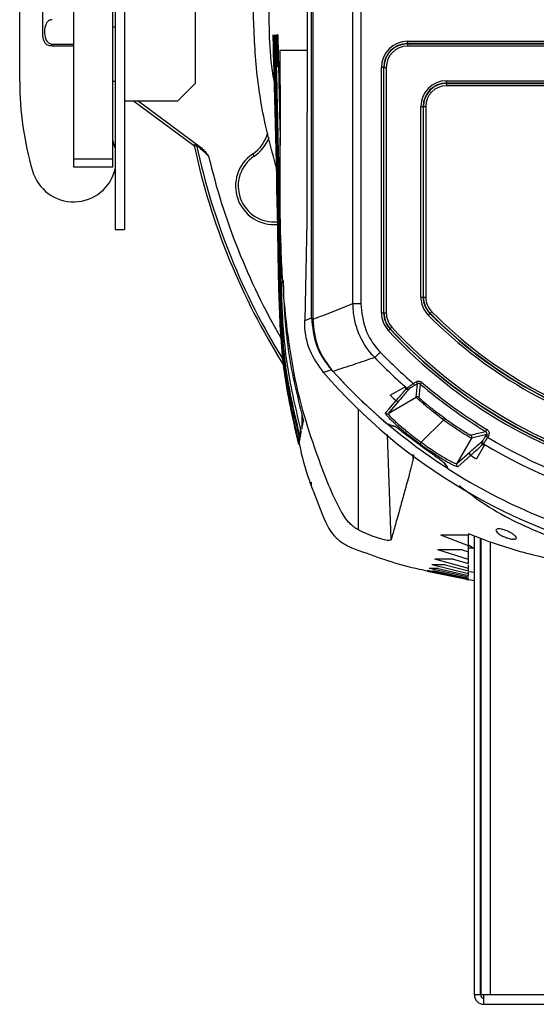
# Model space of a CAD drawing. Header units: millimetres. Extents: x 26 to 182, y 63 to 258.
# Tile 19 of 33: x 156.51 to 163.14, y 136.68 to 149.32. Entities that reach past the tile are written whole.
import ezdxf

# ---------------------------------------------------------------- set-up
doc = ezdxf.new("R2010")
doc.units = ezdxf.units.MM

msp = doc.modelspace()

# ---------------------------------------------------------------- linework, layer by layer
at = {"color": 7, "linetype": 'Continuous', "lineweight": 25}
for p, q in [((157.733, 152.425), (157.733, 146.625)), ((157.853, 152.425), (157.853, 146.625)), ((158.763, 148.502), (158.763, 150.548)), ((160.253, 145.491), (160.253, 150.542)), ((160.272, 145.473), (160.272, 150.522)), ((160.784, 145.675), (160.784, 150.01)), ((160.884, 150.01), (160.884, 145.675)), ((156.803, 149.095), (156.803, 149.955)), ((156.506, 148.53), (156.506, 149.525)), ((157.203, 147.527), (157.203, 149.525)), ((157.703, 147.527), (157.703, 149.525)), ((160.195, 149.525), (160.192, 146.725)), ((157.703, 149.225), (157.733, 149.225)), ((159.815, 148.71), (159.806, 149.125)), ((156.923, 148.98), (156.923, 149.004)), ((156.923, 149.004), (157.203, 149.004)), ((161.484, 149.04), (173.061, 149.04)), ((161.484, 149.01), (161.484, 149.04)), ((173.061, 149.01), (161.484, 149.01)), ((161.484, 149.01), (161.484, 149.007)), ((161.484, 149.007), (173.061, 149.007)), ((161.484, 149.007), (161.484, 148.977)), ((156.923, 148.98), (157.203, 148.98)), ((159.77, 148.75), (159.766, 148.91)), ((173.061, 148.977), (161.484, 148.977)), ((161.149, 145.556), (161.149, 148.705)), ((161.178, 148.705), (161.149, 148.705)), ((161.178, 148.705), (161.178, 145.556)), ((161.182, 148.705), (161.178, 148.705)), ((161.182, 145.556), (161.182, 148.705)), ((161.182, 148.705), (161.211, 148.705)), ((161.211, 148.705), (161.211, 145.556)), ((157.703, 148.53), (157.733, 148.53)), ((158.536, 148.275), (158.763, 148.502)), ((159.774, 148.593), (159.841, 145.607)), ((161.984, 148.503), (161.984, 148.533)), ((161.984, 148.533), (172.561, 148.533)), ((161.984, 148.503), (161.984, 148.5)), ((172.561, 148.503), (161.984, 148.503)), ((161.984, 148.5), (161.984, 148.47)), ((161.984, 148.5), (172.561, 148.5)), ((172.561, 148.47), (161.984, 148.47)), ((157.853, 148.275), (158.536, 148.275)), ((157.968, 148.275), (158.737, 147.705)), ((158.025, 148.275), (158.839, 147.672)), ((161.656, 148.205), (161.685, 148.205)), ((161.656, 145.757), (161.656, 148.205)), ((161.685, 148.205), (161.685, 145.757)), ((161.689, 148.205), (161.685, 148.205)), ((161.689, 145.757), (161.689, 148.205)), ((161.689, 148.205), (161.718, 148.205)), ((161.718, 148.205), (161.718, 145.757)), ((157.726, 147.683), (157.703, 147.769)), ((158.737, 147.705), (158.766, 147.723)), ((157.726, 147.683), (157.733, 147.659)), ((158.777, 147.705), (158.749, 147.687)), ((157.703, 147.527), (157.203, 147.527)), ((157.203, 147.425), (157.203, 147.527)), ((157.703, 147.425), (157.703, 147.527)), ((159.495, 147.593), (159.514, 147.564)), ((157.703, 147.425), (157.203, 147.425)), ((160.192, 146.725), (160.166, 145.458)), ((157.733, 146.625), (157.853, 146.625)), ((161.656, 145.757), (161.685, 145.757)), ((161.685, 145.757), (161.689, 145.757)), ((161.689, 145.757), (161.718, 145.757)), ((159.841, 145.607), (159.86, 145.395)), ((160.784, 145.675), (160.884, 145.675)), ((161.149, 145.556), (161.178, 145.556)), ((161.178, 145.556), (161.182, 145.556)), ((161.182, 145.556), (161.211, 145.556)), ((161.774, 145.549), (161.772, 145.547)), ((161.262, 145.35), (161.26, 145.348)), ((160.511, 144.822), (160.407, 144.788)), ((161.262, 144.497), (161.444, 144.602)), ((161.504, 144.577), (161.504, 144.577)), ((161.559, 144.649), (161.598, 144.671)), ((161.613, 144.645), (161.574, 144.623)), ((161.598, 144.472), (161.613, 144.645)), ((161.236, 144.264), (161.598, 144.472)), ((161.374, 144.425), (161.236, 144.264)), ((160.126, 144.27), (160.129, 144.068)), ((160.105, 144.095), (160.108, 143.957)), ((161.224, 144.131), (161.223, 144.132)), ((161.661, 143.894), (161.946, 144.178)), ((161.946, 144.178), (161.947, 144.18)), ((160.093, 143.969), (160.095, 143.891)), ((162.306, 143.946), (162.118, 143.62)), ((162.498, 143.993), (162.306, 143.946)), ((162.486, 143.973), (162.498, 143.993)), ((162.524, 143.978), (162.512, 143.958)), ((160.088, 143.895), (160.092, 143.878)), ((161.661, 143.893), (161.661, 143.894)), ((162.471, 143.853), (162.371, 143.68)), ((162.441, 143.905), (162.442, 143.906)), ((161.562, 143.734), (161.558, 143.684)), ((162.118, 143.62), (162.284, 143.767)), ((162.129, 143.58), (162.295, 143.726)), ((162.007, 143.552), (162, 143.559)), ((162.268, 142.702), (161.913, 142.702)), ((162.268, 142.565), (161.913, 142.702)), ((162.268, 142.722), (162.317, 142.703)), ((162.268, 142.722), (162.268, 142.702)), ((162.268, 142.722), (162.268, 142.702)), ((162.317, 142.702), (162.354, 142.687)), ((162.343, 136.801), (162.343, 142.692)), ((162.268, 142.487), (162.268, 142.564)), ((162.423, 136.801), (162.423, 142.663)), ((162.428, 142.661), (162.428, 136.801)), ((162.857, 142.65), (162.838, 142.65)), ((162.186, 142.514), (161.876, 142.514)), ((162.268, 142.388), (161.876, 142.514)), ((162.186, 142.514), (162.268, 142.487)), ((162.343, 142.534), (162.268, 142.534)), ((162.428, 142.534), (162.423, 142.534)), ((161.967, 142.32), (161.795, 142.32)), ((162.268, 142.206), (161.795, 142.32)), ((162.07, 142.395), (161.835, 142.395)), ((162.268, 142.276), (161.835, 142.395)), ((161.967, 142.32), (162.268, 142.245)), ((162.07, 142.395), (162.268, 142.339)), ((162.268, 142.339), (162.268, 142.388)), ((162.268, 142.128), (161.736, 142.236)), ((162.268, 142.137), (161.743, 142.247)), ((161.758, 142.236), (162.268, 142.132)), ((161.88, 142.273), (161.763, 142.273)), ((162.268, 142.162), (161.763, 142.273)), ((161.81, 142.247), (162.268, 142.15)), ((161.88, 142.273), (162.268, 142.186)), ((162.268, 142.245), (162.268, 142.276)), ((162.343, 142.221), (162.268, 142.233)), ((162.268, 142.206), (162.268, 142.227)), ((162.268, 142.185), (162.268, 142.205)), ((162.268, 142.162), (162.268, 142.168)), ((162.241, 142.133), (162.268, 142.127)), ((162.343, 142.115), (162.268, 142.127)), ((162.423, 136.801), (162.343, 136.801)), ((162.463, 136.801), (162.428, 136.801)), ((162.463, 136.681), (162.463, 136.801)), ((162.548, 136.801), (162.463, 136.801)), ((171.958, 136.801), (162.548, 136.801)), ((162.463, 136.681), (172.043, 136.681))]:
    msp.add_line(p, q, dxfattribs=at)
at = {"color": 1, "linetype": 'Continuous', "lineweight": 25}
for p, q in [((160.854, 142.768), (160.854, 144.316)), ((161.273, 142.641), (161.226, 143.993)), ((161.558, 143.684), (161.557, 143.738)), ((160.253, 143.335), (160.253, 143.38)), ((162.276, 142.574), (162.333, 142.534)), ((162.548, 142.616), (162.548, 136.801))]:
    msp.add_line(p, q, dxfattribs=at)
at = {"color": 7, "linetype": 'Continuous', "lineweight": 25, "flags": 128}
for points in [[(160.166, 145.458), (160.179, 145.463), (160.253, 145.491)], [(161.751, 145.526), (161.755, 145.529), (161.759, 145.533), (161.762, 145.537), (161.765, 145.54), (161.768, 145.543), (161.77, 145.545), (161.771, 145.546), (161.772, 145.547)], [(161.796, 145.57), (161.792, 145.566), (161.788, 145.562), (161.784, 145.559), (161.781, 145.555), (161.778, 145.553), (161.776, 145.551), (161.775, 145.549), (161.774, 145.549)], [(161.238, 145.328), (161.242, 145.332), (161.246, 145.335), (161.25, 145.339), (161.253, 145.342), (161.256, 145.344), (161.258, 145.346), (161.259, 145.348), (161.26, 145.348)], [(161.262, 145.35), (161.263, 145.351), (161.264, 145.352), (161.266, 145.354), (161.269, 145.357), (161.272, 145.36), (161.276, 145.363), (161.28, 145.367), (161.284, 145.371)], [(161.064, 144.981), (161.066, 144.983), (161.07, 144.987), (161.077, 144.994), (161.086, 145.003), (161.097, 145.013), (161.109, 145.025), (161.122, 145.037), (161.136, 145.05)], [(161.469, 144.58), (161.471, 144.583), (161.476, 144.588)], [(161.511, 144.585), (161.507, 144.581), (161.504, 144.577)], [(161.559, 144.649), (161.562, 144.644), (161.565, 144.639), (161.567, 144.634), (161.57, 144.63), (161.571, 144.627), (161.573, 144.625), (161.574, 144.623), (161.574, 144.623)], [(161.598, 144.671), (161.601, 144.666), (161.603, 144.661), (161.606, 144.657), (161.608, 144.653), (161.61, 144.65), (161.612, 144.647), (161.612, 144.646), (161.613, 144.645)], [(161.667, 144.665), (161.663, 144.66), (161.659, 144.656), (161.656, 144.652), (161.653, 144.649), (161.651, 144.646), (161.649, 144.644), (161.648, 144.642), (161.647, 144.642)], [(161.201, 144.267), (161.204, 144.269), (161.212, 144.279), (161.244, 144.317), (161.339, 144.428)], [(162.503, 144.06), (162.5, 144.055), (162.497, 144.05), (162.494, 144.045), (162.492, 144.042), (162.49, 144.038), (162.489, 144.036), (162.488, 144.034), (162.487, 144.034)], [(162.512, 143.958), (162.507, 143.961), (162.502, 143.964), (162.498, 143.966), (162.494, 143.968), (162.49, 143.97), (162.488, 143.972), (162.486, 143.973), (162.486, 143.973)], [(162.524, 143.978), (162.519, 143.981), (162.514, 143.984), (162.509, 143.987), (162.505, 143.989), (162.502, 143.991), (162.5, 143.992), (162.498, 143.993), (162.498, 143.993)], [(162.442, 143.906), (162.446, 143.909), (162.45, 143.913)], [(162.461, 143.872), (162.458, 143.87), (162.452, 143.865)], [(161.957, 143.63), (161.952, 143.635), (161.948, 143.639)]]:
    msp.add_lwpolyline(points, dxfattribs=at)
at = {"color": 7, "linetype": 'Continuous', "lineweight": 25}
for centre, radius, start, end in [((156.923, 149.095), 0.12, 180, 230.3213), ((161.484, 148.705), 0.335, 90, 180), ((161.484, 148.705), 0.305, 90, 180), ((161.484, 148.705), 0.302, 90, 180), ((161.484, 148.705), 0.272, 90, 180), ((160.648, 148.53), 4.142, 180, 196.1639), ((161.984, 148.205), 0.328, 90, 180), ((161.984, 148.205), 0.298, 90, 180), ((161.984, 148.205), 0.295, 90, 180), ((161.984, 148.205), 0.265, 90, 180), ((159.221, 148), 0.491, 303.9788, 344.2037), ((158.748, 147.699), 0.03, 12.1315, 53.4434), ((159.221, 148), 0.525, 303.9788, 338.7699), ((167.253, 149.525), 8.7, 192.1966, 212.1723), ((159.772, 147.182), 0.495, 123.9788, 275.1574), ((159.772, 147.182), 0.461, 123.9788, 275.4425), ((157.198, 147.53), 0.55, 196.1639, 346.4626), ((161.984, 145.757), 0.328, 180, 224.8225), ((161.984, 145.757), 0.298, 180, 224.8225), ((161.984, 145.757), 0.295, 180, 224.8225), ((161.984, 145.757), 0.265, 180, 224.8225), ((161.484, 145.556), 0.335, 180, 222.8425), ((161.484, 145.556), 0.305, 180, 222.8425), ((161.484, 145.556), 0.302, 180, 222.8425), ((161.484, 145.556), 0.272, 180, 222.8425), ((165.937, 149.686), 5.902, 224.8225, 256.9356), ((165.937, 149.686), 5.872, 224.8225, 256.9356), ((165.937, 149.686), 5.869, 224.8225, 256.9356), ((165.937, 149.686), 5.839, 224.8225, 256.9356), ((165.937, 149.686), 6.409, 222.8425, 257.4871), ((165.937, 149.686), 6.379, 222.8425, 257.4871), ((165.937, 149.686), 6.376, 222.8425, 257.4871), ((165.937, 149.686), 6.346, 222.8425, 257.4871), ((165.937, 149.686), 6.774, 223.9931, 228.811), ((165.937, 149.686), 6.674, 223.9931, 229.0051), ((165.915, 149.706), 7.285, 222.1027, 237.4471), ((165.937, 149.686), 7.285, 222.0772, 229.6774), ((165.937, 149.686), 6.785, 228.5328, 228.8121), ((161.496, 144.611), 0.03, 228.7914, 299.9237), ((185.481, 142.429), 23.936, 174.695, 175.109), ((165.937, 149.686), 6.622, 229.6191, 238.6015), ((165.937, 149.686), 6.592, 229.6191, 238.6015), ((165.937, 149.686), 6.985, 227.9834, 228.8305), ((161.613, 144.446), 0.03, 50.4772, 119.9882), ((161.359, 144.451), 0.03, 228.8111, 299.9211), ((161.221, 144.29), 0.03, 228.8268, 299.9248), ((162.28, 143.961), 0.03, 330.0194, 57.4138), ((165.937, 149.686), 6.674, 239.1213, 257.1662), ((162.476, 143.898), 0.03, 150.095, 239.0968), ((165.937, 149.686), 6.785, 239.0916, 239.2786), ((165.937, 149.686), 6.774, 239.1206, 257.1662), ((162.31, 143.752), 0.03, 150.094, 238.5444), ((165.937, 149.686), 6.985, 238.5686, 239.2993), ((162.144, 143.605), 0.03, 150.0939, 238.0248), ((165.937, 149.686), 7.285, 237.3559, 257.7013), ((162.463, 136.801), 0.12, 180, 270), ((162.463, 136.801), 0.04, 180, 270)]:
    msp.add_arc(centre, radius, start, end, dxfattribs=at)
at = {"color": 1, "linetype": 'Continuous', "lineweight": 25}
for centre, radius, start, end in [((167.253, 149.525), 8.669, 192.1189, 211.8928), ((167.253, 149.525), 8.549, 193.2403, 210.1297), ((161.341, 144.123), 0.0295, 230.0518, 253.3779)]:
    msp.add_arc(centre, radius, start, end, dxfattribs=at)
at = {"color": 7, "linetype": 'Continuous', "lineweight": 25}
msp.add_ellipse((165.915, 149.56), major_axis=(0, 7.289), ratio=0.9998, start_param=2.28456, end_param=2.925304, dxfattribs=at)
for points, knots in [([(159.8, 147.424), (159.75, 147.609), (159.631, 148.043), (159.527, 148.747), (159.511, 149.265), (159.503, 149.525)], [0, 0, 0, 0, 0.269754, 0.633599, 1, 1, 1, 1]), ([(159.704, 149.525), (159.705, 149.193), (159.706, 148.844), (159.775, 148.504), (159.778, 148.487)], [0, 0, 0, 0, 0.950911, 1, 1, 1, 1]), ([(156.923, 149.317), (156.917, 149.317), (156.905, 149.316), (156.885, 149.308), (156.862, 149.292), (156.832, 149.245), (156.821, 149.167), (156.828, 149.092), (156.853, 149.043), (156.87, 149.023), (156.891, 149.01), (156.908, 149.004), (156.919, 149.004), (156.923, 149.004)], [0, 0, 0, 0, 0.033369, 0.066612, 0.121624, 0.217638, 0.475938, 0.75123, 0.823901, 0.896956, 0.938267, 0.979939, 1, 1, 1, 1]), ([(160.09, 143.865), (160.023, 144.155), (159.889, 144.732), (159.835, 145.617), (159.814, 147.08), (159.784, 148.249), (159.762, 149.125)], [0, 0, 0, 0, 0.1683824, 0.3360771, 0.5021051, 1, 1, 1, 1]), ([(159.764, 149.125), (159.77, 148.834), (159.784, 148.253), (159.803, 147.382), (159.825, 146.51), (159.836, 145.635), (159.889, 144.755), (160.022, 144.182), (160.088, 143.895)], [0, 0, 0, 0, 0.166025, 0.33205, 0.498075, 0.664156, 0.832292, 1, 1, 1, 1]), ([(159.861, 145.45), (159.856, 145.508), (159.825, 145.858), (159.833, 146.501), (159.805, 147.376), (159.788, 148.25), (159.775, 148.833), (159.768, 149.125)], [0, 0, 0, 0, 0.0481, 0.286158, 0.524107, 0.762054, 1, 1, 1, 1]), ([(159.773, 149.125), (159.779, 148.877), (159.79, 148.382), (159.807, 147.639), (159.823, 146.896), (159.842, 146.153), (159.851, 145.407), (159.927, 144.659), (160.044, 144.172), (160.102, 143.929)], [0, 0, 0, 0, 0.142373, 0.284746, 0.42712, 0.569508, 0.712356, 0.856015, 1, 1, 1, 1]), ([(160.108, 143.957), (160.041, 144.238), (159.908, 144.802), (159.85, 145.669), (159.841, 146.534), (159.82, 147.398), (159.801, 148.261), (159.789, 148.837), (159.782, 149.125)], [0, 0, 0, 0, 0.166773, 0.334189, 0.500718, 0.667147, 0.833574, 1, 1, 1, 1]), ([(159.791, 149.125), (159.797, 148.841), (159.81, 148.273), (159.829, 147.421), (159.85, 146.569), (159.86, 145.715), (159.918, 144.858), (160.053, 144.301), (160.12, 144.022)], [0, 0, 0, 0, 0.166244, 0.332489, 0.498737, 0.665097, 0.832582, 1, 1, 1, 1]), ([(159.819, 149.125), (159.818, 149.125), (159.816, 149.125), (159.812, 149.125), (159.809, 149.125), (159.807, 149.125), (159.806, 149.125)], [0, 0, 0, 0, 0.138907, 0.484181, 0.855674, 1, 1, 1, 1]), ([(159.819, 149.125), (159.825, 148.849), (159.836, 148.374), (159.847, 147.9), (159.851, 147.702)], [0, 0, 0, 0, 0.582294, 1, 1, 1, 1]), ([(156.923, 148.98), (156.917, 148.98), (156.905, 148.981), (156.885, 148.984), (156.862, 148.991), (156.852, 148.998), (156.846, 149.003)], [0, 0, 0, 0, 0.15467, 0.308759, 0.563747, 1, 1, 1, 1]), ([(159.848, 148.925), (159.85, 148.925), (159.861, 148.925), (159.891, 148.925), (159.949, 148.925), (160.042, 148.925), (160.123, 148.925), (160.178, 148.925), (160.194, 148.925)], [0, 0, 0, 0, 0.036278, 0.18139, 0.471764, 0.762099, 0.928388, 1, 1, 1, 1]), ([(160.854, 142.768), (160.815, 142.794), (160.723, 142.856), (160.533, 143.172), (160.356, 143.638), (160.153, 144.231), (160.003, 144.864), (159.902, 145.598), (159.854, 146.427), (159.846, 147.259), (159.856, 148.092), (159.851, 148.648), (159.848, 148.925)], [0, 0, 0, 0, 0.02219, 0.051568, 0.170293, 0.258438, 0.346569, 0.476784, 0.607197, 0.7381, 0.869204, 1, 1, 1, 1]), ([(158.766, 147.723), (158.767, 147.722), (158.77, 147.721), (158.79, 147.707), (158.815, 147.689), (158.834, 147.676), (158.839, 147.672)], [0, 0, 0, 0, 0.2464533, 0.4915756, 0.8488605, 1, 1, 1, 1]), ([(158.737, 147.705), (158.74, 147.702), (158.746, 147.697), (158.748, 147.691), (158.749, 147.687)], [0, 0, 0, 0, 0.491844, 1, 1, 1, 1]), ([(158.931, 147.567), (158.913, 147.584), (158.876, 147.618), (158.83, 147.66), (158.798, 147.688), (158.782, 147.701), (158.778, 147.705), (158.777, 147.705), (158.777, 147.705)], [0, 0, 0, 0, 0.288374, 0.574176, 0.759388, 0.881101, 0.975883, 1, 1, 1, 1]), ([(158.839, 147.672), (158.854, 147.658), (158.888, 147.627), (158.915, 147.588), (158.931, 147.567), (158.931, 147.567)], [0, 0, 0, 0, 0.433478, 0.991776, 1, 1, 1, 1]), ([(159.889, 145.97), (159.89, 145.917), (159.897, 145.585), (159.948, 144.975), (160.082, 144.435), (160.149, 144.165)], [0, 0, 0, 0, 0.088092, 0.544434, 1, 1, 1, 1]), ([(160.272, 145.473), (160.358, 145.506), (160.529, 145.572), (160.699, 145.641), (160.784, 145.675)], [0, 0, 0, 0, 0.504099, 1, 1, 1, 1]), ([(161.064, 144.981), (161.053, 144.992), (160.966, 145.085), (160.866, 145.251), (160.795, 145.482), (160.787, 145.609), (160.784, 145.675)], [0, 0, 0, 0, 0.060784, 0.499343, 0.745035, 1, 1, 1, 1]), ([(160.884, 145.675), (160.896, 145.56), (160.92, 145.344), (161.048, 145.144), (161.126, 145.061), (161.136, 145.05)], [0, 0, 0, 0, 0.499504, 0.939074, 1, 1, 1, 1]), ([(160.407, 144.788), (160.343, 144.879), (160.212, 145.064), (160.166, 145.308), (160.166, 145.438), (160.166, 145.458)], [0, 0, 0, 0, 0.452695, 0.917379, 1, 1, 1, 1]), ([(160.253, 145.491), (160.265, 145.372), (160.284, 145.191), (160.392, 144.969), (160.471, 144.871), (160.511, 144.822)], [0, 0, 0, 0, 0.4881361, 0.7395332, 1, 1, 1, 1]), ([(160.53, 144.804), (160.456, 144.903), (160.308, 145.102), (160.284, 145.349), (160.272, 145.473)], [0, 0, 0, 0, 0.497589, 1, 1, 1, 1]), ([(160.095, 143.891), (160.026, 144.176), (159.912, 144.647), (159.883, 145.13), (159.872, 145.322)], [0, 0, 0, 0, 0.603654, 1, 1, 1, 1]), ([(161.064, 144.981), (160.975, 144.951), (160.797, 144.891), (160.619, 144.833), (160.53, 144.804)], [0, 0, 0, 0, 0.495903, 1, 1, 1, 1]), ([(161.339, 144.428), (161.34, 144.429), (161.343, 144.433), (161.357, 144.449), (161.382, 144.478), (161.421, 144.525), (161.45, 144.559), (161.469, 144.58)], [0, 0, 0, 0, 0.015694, 0.078472, 0.329582, 0.580693, 1, 1, 1, 1]), ([(161.504, 144.577), (161.473, 144.541), (161.43, 144.49), (161.387, 144.44), (161.374, 144.425)], [0, 0, 0, 0, 0.696178, 1, 1, 1, 1]), ([(161.444, 144.602), (161.449, 144.598), (161.457, 144.591), (161.465, 144.583), (161.469, 144.58)], [0, 0, 0, 0, 0.5600196, 1, 1, 1, 1]), ([(161.504, 144.577), (161.501, 144.575), (161.495, 144.573), (161.484, 144.573), (161.476, 144.575), (161.471, 144.579), (161.469, 144.58)], [0, 0, 0, 0, 0.271745, 0.543508, 0.815011, 1, 1, 1, 1]), ([(161.469, 144.58), (161.47, 144.579), (161.474, 144.576), (161.482, 144.573), (161.492, 144.572), (161.5, 144.574), (161.503, 144.576), (161.504, 144.577)], [0, 0, 0, 0, 0.144589, 0.412987, 0.681367, 0.949983, 1, 1, 1, 1]), ([(161.476, 144.588), (161.477, 144.589), (161.48, 144.591), (161.494, 144.602), (161.515, 144.617), (161.537, 144.633), (161.553, 144.644), (161.559, 144.649)], [0, 0, 0, 0, 0.210135, 0.418944, 0.6307, 0.851448, 1, 1, 1, 1]), ([(161.574, 144.623), (161.569, 144.62), (161.558, 144.613), (161.54, 144.603), (161.525, 144.594), (161.514, 144.587), (161.512, 144.586), (161.511, 144.585)], [0, 0, 0, 0, 0.150561, 0.373351, 0.585322, 0.792571, 1, 1, 1, 1]), ([(161.598, 144.671), (161.602, 144.673), (161.612, 144.678), (161.63, 144.68), (161.65, 144.676), (161.661, 144.669), (161.667, 144.665)], [0, 0, 0, 0, 0.176475, 0.450972, 0.725485, 1, 1, 1, 1]), ([(161.647, 144.642), (161.644, 144.644), (161.639, 144.648), (161.629, 144.649), (161.62, 144.648), (161.615, 144.646), (161.613, 144.645)], [0, 0, 0, 0, 0.274526, 0.54903, 0.8235, 1, 1, 1, 1]), ([(161.947, 144.18), (161.897, 144.219), (161.799, 144.295), (161.687, 144.389), (161.612, 144.456), (161.602, 144.467), (161.598, 144.472)], [0, 0, 0, 0, 0.258581, 0.508395, 0.753968, 1, 1, 1, 1]), ([(161.632, 144.47), (161.636, 144.464), (161.645, 144.454), (161.718, 144.392), (161.824, 144.305), (161.917, 144.236), (161.963, 144.202)], [0, 0, 0, 0, 0.248612, 0.496824, 0.749544, 1, 1, 1, 1]), ([(161.644, 143.87), (161.612, 143.894), (161.524, 143.961), (161.396, 144.067), (161.282, 144.171), (161.21, 144.246), (161.204, 144.26), (161.201, 144.267)], [0, 0, 0, 0, 0.129369, 0.355247, 0.571619, 0.78588, 1, 1, 1, 1]), ([(161.236, 144.264), (161.239, 144.257), (161.244, 144.243), (161.314, 144.173), (161.424, 144.075), (161.547, 143.977), (161.63, 143.915), (161.661, 143.893), (161.661, 143.893)], [0, 0, 0, 0, 0.21466, 0.429428, 0.646449, 0.873322, 0.999918, 1, 1, 1, 1]), ([(161.947, 144.18), (161.949, 144.183), (161.953, 144.188), (161.958, 144.195), (161.961, 144.2), (161.962, 144.202), (161.963, 144.202), (161.963, 144.202), (161.963, 144.202)], [0, 0, 0, 0, 0.224744, 0.449306, 0.678701, 0.917171, 0.989342, 1, 1, 1, 1]), ([(161.963, 144.202), (161.997, 144.177), (162.08, 144.119), (162.19, 144.047), (162.276, 143.995), (162.29, 143.989), (162.296, 143.986)], [0, 0, 0, 0, 0.191822, 0.460665, 0.730212, 1, 1, 1, 1]), ([(160.129, 144.068), (160.131, 144.074), (160.134, 144.092), (160.141, 144.123), (160.146, 144.151), (160.149, 144.165)], [0, 0, 0, 0, 0.2103095, 0.60968, 1, 1, 1, 1]), ([(161.223, 144.132), (161.226, 144.131), (161.239, 144.127), (161.271, 144.116), (161.302, 144.106), (161.322, 144.1)], [0, 0, 0, 0, 0.079556, 0.397795, 1, 1, 1, 1]), ([(161.234, 144.126), (161.233, 144.126), (161.23, 144.127), (161.227, 144.129), (161.224, 144.131)], [0, 0, 0, 0, 0.214505, 1, 1, 1, 1]), ([(161.234, 144.126), (161.241, 144.123), (161.273, 144.113), (161.304, 144.103), (161.328, 144.096)], [0, 0, 0, 0, 0.252783, 1, 1, 1, 1]), ([(161.334, 144.092), (161.331, 144.094), (161.325, 144.098), (161.323, 144.1), (161.322, 144.1)], [0, 0, 0, 0, 0.500266, 1, 1, 1, 1]), ([(161.328, 144.096), (161.328, 144.096), (161.328, 144.096), (161.33, 144.095), (161.333, 144.093), (161.336, 144.091), (161.336, 144.09)], [0, 0, 0, 0, 0.120159, 0.413436, 0.871356, 1, 1, 1, 1]), ([(161.334, 144.092), (161.35, 144.08), (161.399, 144.044), (161.502, 143.967), (161.593, 143.899), (161.639, 143.865)], [0, 0, 0, 0, 0.2020547, 0.6008879, 1, 1, 1, 1]), ([(162.306, 143.946), (162.299, 143.949), (162.285, 143.955), (162.194, 144.01), (162.075, 144.087), (161.985, 144.151), (161.946, 144.178)], [0, 0, 0, 0, 0.266126, 0.532262, 0.798066, 1, 1, 1, 1]), ([(162.503, 144.06), (162.506, 144.057), (162.515, 144.051), (162.526, 144.037), (162.532, 144.018), (162.532, 143.997), (162.526, 143.984), (162.524, 143.978)], [0, 0, 0, 0, 0.127706, 0.345754, 0.563809, 0.781904, 1, 1, 1, 1]), ([(160.1, 144.01), (160.099, 144.01), (160.098, 144.01), (160.095, 144.01), (160.094, 144.01), (160.093, 144.01)], [0, 0, 0, 0, 0.239386, 0.509282, 1, 1, 1, 1]), ([(160.108, 143.957), (160.108, 143.961), (160.111, 143.972), (160.115, 143.993), (160.118, 144.013), (160.12, 144.022)], [0, 0, 0, 0, 0.213918, 0.608692, 1, 1, 1, 1]), ([(162.296, 143.986), (162.297, 143.986), (162.299, 143.987), (162.309, 143.989), (162.348, 143.999), (162.41, 144.014), (162.464, 144.028), (162.487, 144.034)], [0, 0, 0, 0, 0.007377, 0.036885, 0.154917, 0.627046, 1, 1, 1, 1]), ([(162.45, 143.913), (162.45, 143.913), (162.451, 143.914), (162.455, 143.921), (162.463, 143.934), (162.474, 143.952), (162.482, 143.966), (162.486, 143.973)], [0, 0, 0, 0, 0.111812, 0.333827, 0.55587, 0.777932, 1, 1, 1, 1]), ([(162.512, 143.958), (162.506, 143.948), (162.495, 143.929), (162.48, 143.903), (162.468, 143.884), (162.462, 143.874), (162.461, 143.873), (162.461, 143.872)], [0, 0, 0, 0, 0.222061, 0.444129, 0.666164, 0.888183, 1, 1, 1, 1]), ([(162.498, 143.993), (162.499, 143.996), (162.502, 144.003), (162.502, 144.013), (162.499, 144.023), (162.493, 144.03), (162.489, 144.033), (162.487, 144.034)], [0, 0, 0, 0, 0.218116, 0.436202, 0.65423, 0.872267, 1, 1, 1, 1]), ([(160.09, 143.895), (160.1, 143.847), (160.174, 143.492), (160.314, 143.155), (160.435, 142.864)], [0, 0, 0, 0, 0.135765, 1, 1, 1, 1]), ([(160.09, 143.865), (160.09, 143.865), (160.09, 143.866), (160.091, 143.867), (160.091, 143.871), (160.092, 143.875), (160.092, 143.878), (160.092, 143.878)], [0, 0, 0, 0, 0.000256, 0.217468, 0.608487, 0.999545, 1, 1, 1, 1]), ([(160.095, 143.891), (160.095, 143.893), (160.097, 143.899), (160.099, 143.911), (160.101, 143.922), (160.102, 143.929), (160.102, 143.929)], [0, 0, 0, 0, 0.2170779, 0.6078633, 0.9987078, 1, 1, 1, 1]), ([(161.639, 143.865), (161.685, 143.832), (161.777, 143.764), (161.881, 143.688), (161.93, 143.652), (161.946, 143.639)], [0, 0, 0, 0, 0.395191, 0.7901, 1, 1, 1, 1]), ([(161.644, 143.87), (161.644, 143.87), (161.644, 143.87), (161.644, 143.871), (161.646, 143.873), (161.65, 143.878), (161.655, 143.885), (161.659, 143.891), (161.661, 143.893)], [0, 0, 0, 0, 0.0173804, 0.0879515, 0.3172151, 0.5452733, 0.7726405, 1, 1, 1, 1]), ([(162.129, 143.58), (162.12, 143.581), (162.102, 143.583), (162.002, 143.635), (161.863, 143.718), (161.735, 143.804), (161.661, 143.858), (161.644, 143.87)], [0, 0, 0, 0, 0.232448, 0.465133, 0.697412, 0.928822, 1, 1, 1, 1]), ([(161.661, 143.894), (161.677, 143.883), (161.746, 143.832), (161.866, 143.751), (161.998, 143.672), (162.093, 143.623), (162.11, 143.621), (162.118, 143.62)], [0, 0, 0, 0, 0.067666, 0.29956, 0.532561, 0.766285, 1, 1, 1, 1]), ([(162.284, 143.767), (162.322, 143.8), (162.375, 143.846), (162.427, 143.893), (162.441, 143.905)], [0, 0, 0, 0, 0.727325, 1, 1, 1, 1]), ([(162.452, 143.864), (162.419, 143.835), (162.366, 143.789), (162.314, 143.743), (162.295, 143.726)], [0, 0, 0, 0, 0.6362386, 1, 1, 1, 1]), ([(162.452, 143.865), (162.449, 143.867), (162.444, 143.871), (162.439, 143.88), (162.437, 143.89), (162.438, 143.899), (162.441, 143.904), (162.442, 143.906)], [0, 0, 0, 0, 0.216598, 0.433194, 0.649808, 0.866636, 1, 1, 1, 1]), ([(162.441, 143.905), (162.44, 143.902), (162.437, 143.896), (162.437, 143.886), (162.44, 143.876), (162.445, 143.87), (162.449, 143.866), (162.451, 143.865), (162.452, 143.864)], [0, 0, 0, 0, 0.215442, 0.430895, 0.646138, 0.861077, 0.903478, 1, 1, 1, 1]), ([(162.452, 143.864), (162.456, 143.862), (162.462, 143.859), (162.468, 143.855), (162.471, 143.853)], [0, 0, 0, 0, 0.559985, 1, 1, 1, 1]), ([(161.558, 143.684), (161.553, 143.66), (161.524, 143.535), (161.474, 143.364), (161.42, 143.161), (161.364, 142.963), (161.313, 142.78), (161.287, 142.687), (161.273, 142.641)], [0, 0, 0, 0, 0.034438, 0.18596, 0.337495, 0.489093, 0.744481, 1, 1, 1, 1]), ([(161.946, 143.64), (161.947, 143.639), (161.95, 143.637), (161.952, 143.635), (161.951, 143.635), (161.951, 143.635)], [0, 0, 0, 0, 0.401042, 0.840965, 1, 1, 1, 1]), ([(161.957, 143.63), (161.956, 143.631), (161.955, 143.633), (161.949, 143.637), (161.946, 143.639)], [0, 0, 0, 0, 0.512547, 1, 1, 1, 1]), ([(161.951, 143.635), (161.954, 143.63), (161.97, 143.605), (161.986, 143.58), (161.998, 143.561)], [0, 0, 0, 0, 0.208514, 1, 1, 1, 1]), ([(161.957, 143.63), (161.959, 143.628), (161.965, 143.618), (161.982, 143.591), (161.997, 143.567), (162.007, 143.552)], [0, 0, 0, 0, 0.080473, 0.402356, 1, 1, 1, 1]), ([(162.148, 143.338), (162.291, 143.23), (162.554, 143.034), (162.985, 142.816), (163.308, 142.684), (163.607, 142.584), (163.765, 142.542), (163.879, 142.513)], [0, 0, 0, 0, 0.280122, 0.513962, 0.747793, 0.819391, 1, 1, 1, 1]), ([(160.435, 142.864), (160.452, 142.829), (160.488, 142.758), (160.566, 142.667), (160.659, 142.591), (160.732, 142.558), (160.768, 142.541)], [0, 0, 0, 0, 0.25, 0.4999994, 0.7499998, 1, 1, 1, 1]), ([(161.273, 142.641), (161.268, 142.637), (161.257, 142.629), (161.193, 142.639), (161.101, 142.666), (160.983, 142.707), (160.898, 142.747), (160.854, 142.768)], [0, 0, 0, 0, 0.188702, 0.383335, 0.577062, 0.780252, 1, 1, 1, 1]), ([(162.268, 142.565), (162.268, 142.577), (162.268, 142.601), (162.268, 142.647), (162.268, 142.681), (162.268, 142.702)], [0, 0, 0, 0, 0.262555, 0.535601, 1, 1, 1, 1]), ([(162.354, 142.688), (162.369, 142.682), (162.558, 142.609), (162.968, 142.471), (163.6, 142.337), (164.285, 142.267), (165.504, 142.255), (166.493, 142.265), (167.253, 142.274)], [0, 0, 0, 0, 0.009634, 0.122954, 0.261497, 0.400593, 0.539568, 1, 1, 1, 1]), ([(162.857, 142.65), (162.863, 142.651), (162.876, 142.653), (162.884, 142.663), (162.88, 142.678), (162.862, 142.698), (162.831, 142.722), (162.787, 142.746), (162.737, 142.767), (162.69, 142.779), (162.655, 142.783), (162.632, 142.78), (162.62, 142.771), (162.62, 142.756), (162.634, 142.737), (162.662, 142.714), (162.703, 142.689), (162.752, 142.669), (162.801, 142.655), (162.826, 142.651), (162.838, 142.65)], [0, 0, 0, 0, 0.0421358, 0.0901474, 0.1412169, 0.1972681, 0.2588162, 0.3241369, 0.3887729, 0.4475471, 0.4988479, 0.5456398, 0.5922394, 0.6421224, 0.6975023, 0.7588373, 0.82401, 0.888495, 0.9478346, 1, 1, 1, 1]), ([(160.768, 142.541), (161.012, 142.45), (161.337, 142.327), (161.677, 142.257), (161.763, 142.239)], [0, 0, 0, 0, 0.748581, 1, 1, 1, 1]), ([(162.268, 142.388), (162.268, 142.399), (162.268, 142.42), (162.268, 142.453), (162.268, 142.476), (162.268, 142.487)], [0, 0, 0, 0, 0.322182, 0.656165, 1, 1, 1, 1]), ([(162.268, 142.276), (162.268, 142.286), (162.268, 142.301), (162.268, 142.316), (162.268, 142.321)], [0, 0, 0, 0, 0.651634, 1, 1, 1, 1])]:
    msp.add_open_spline(points, degree=3, knots=knots, dxfattribs=at)

doc.saveas('drawing.dxf')
